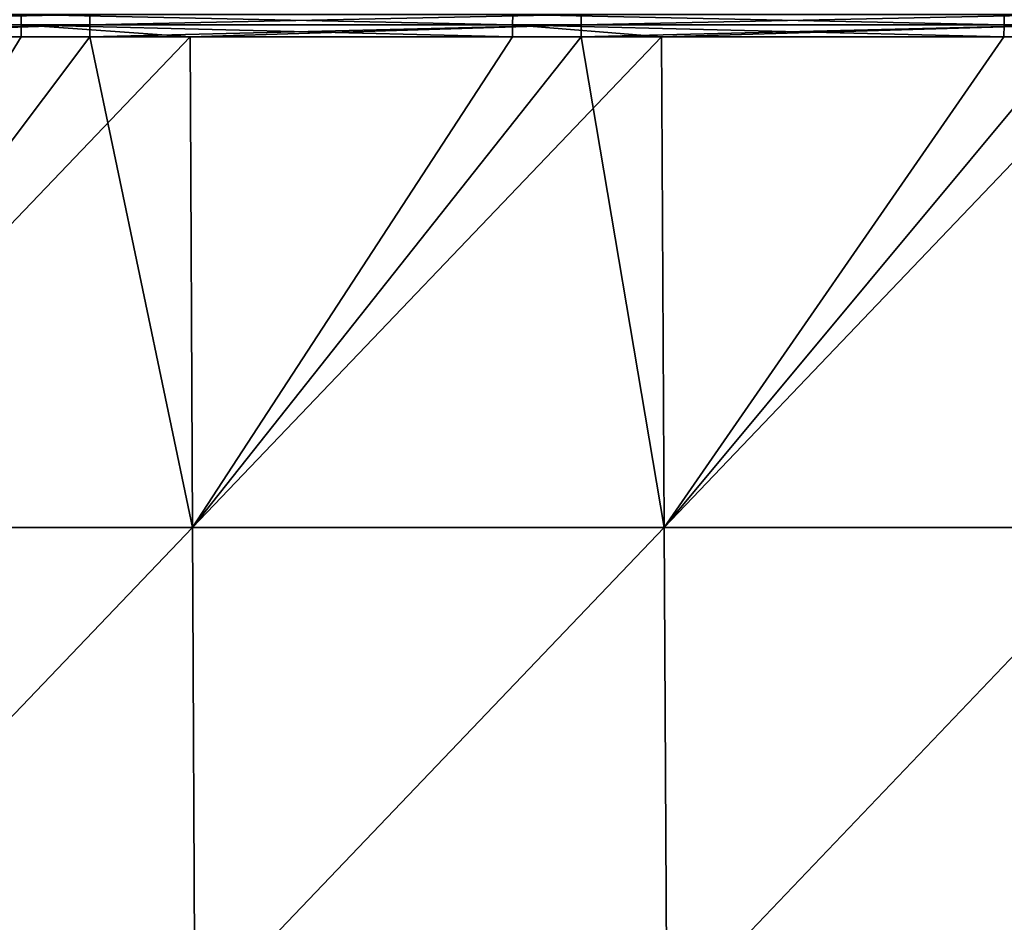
# Model space of a CAD drawing. Header units: millimetres. Extents: x -168 to 168, y -6 to 84.
# Tile 187 of 256: x 61 to 86, y 17 to 40. Entities that reach past the tile are written whole.
import ezdxf

# ---------------------------------------------------------------- set-up
doc = ezdxf.new("R2010")
doc.units = ezdxf.units.MM
doc.header["$LTSCALE"] = 65.185185
for name, color, linetype in [('107', 7, 'CONTINUOUS'), ('109', 7, 'CONTINUOUS'), ('110', 7, 'CONTINUOUS'), ('111', 7, 'CONTINUOUS')]:
    doc.layers.add(name, color=color, linetype=linetype)

msp = doc.modelspace()

# ---------------------------------------------------------------- linework, layer by layer
at = {"layer": '107', "linetype": 'CONTINUOUS'}
for points in [[(48.657, 39.86, -49.608), (48.659, 40.128, -49.476), (61.037, 39.86, -49.608), (48.657, 39.86, -49.608)], [(61.037, 39.86, -49.608), (48.659, 40.128, -49.476), (61.039, 40.128, -49.476), (61.037, 39.86, -49.608)], [(61.037, 39.86, -49.608), (61.039, 40.128, -49.476), (73.417, 39.86, -49.608), (61.037, 39.86, -49.608)], [(73.417, 39.86, -49.608), (61.039, 40.128, -49.476), (73.419, 40.128, -49.476), (73.417, 39.86, -49.608)], [(73.417, 39.86, -49.608), (73.419, 40.128, -49.476), (85.797, 39.86, -49.608), (73.417, 39.86, -49.608)], [(85.797, 39.86, -49.608), (73.419, 40.128, -49.476), (85.799, 40.128, -49.476), (85.797, 39.86, -49.608)], [(85.797, 39.86, -49.608), (85.799, 40.128, -49.476), (98.177, 39.86, -49.608), (85.797, 39.86, -49.608)], [(98.177, 39.86, -49.608), (85.799, 40.128, -49.476), (98.179, 40.128, -49.476), (98.177, 39.86, -49.608)], [(61.035, 39.565, -49.655), (48.657, 39.86, -49.608), (61.037, 39.86, -49.608), (61.035, 39.565, -49.655)], [(53.423, 39.565, -49.655), (48.657, 39.86, -49.608), (61.035, 39.565, -49.655), (53.423, 39.565, -49.655)], [(61.035, 39.565, -49.655), (61.037, 39.86, -49.608), (65.295, 39.565, -49.655), (61.035, 39.565, -49.655)], [(65.295, 39.565, -49.655), (61.037, 39.86, -49.608), (73.415, 39.565, -49.655), (65.295, 39.565, -49.655)], [(73.415, 39.565, -49.655), (61.037, 39.86, -49.608), (73.417, 39.86, -49.608), (73.415, 39.565, -49.655)], [(73.415, 39.565, -49.655), (73.417, 39.86, -49.608), (77.167, 39.565, -49.655), (73.415, 39.565, -49.655)], [(77.167, 39.565, -49.655), (73.417, 39.86, -49.608), (85.795, 39.565, -49.655), (77.167, 39.565, -49.655)], [(85.795, 39.565, -49.655), (73.417, 39.86, -49.608), (85.797, 39.86, -49.608), (85.795, 39.565, -49.655)], [(85.795, 39.565, -49.655), (85.797, 39.86, -49.608), (89.039, 39.565, -49.655), (85.795, 39.565, -49.655)], [(98.175, 39.565, -49.655), (85.797, 39.86, -49.608), (98.177, 39.86, -49.608), (98.175, 39.565, -49.655)], [(89.039, 39.565, -49.655), (85.797, 39.86, -49.608), (98.175, 39.565, -49.655), (89.039, 39.565, -49.655)]]:
    msp.add_3dface(points, dxfattribs=at)
at = {"layer": '109', "linetype": 'CONTINUOUS'}
for points in [[(53.423, 39.565, -49.655), (61.035, 39.565, -49.655), (53.47, 27.198, -49.763), (53.423, 39.565, -49.655)], [(53.47, 27.198, -49.763), (65.295, 39.565, -49.655), (65.352, 27.198, -49.763), (53.47, 27.198, -49.763)], [(61.035, 39.565, -49.655), (65.295, 39.565, -49.655), (53.47, 27.198, -49.763), (61.035, 39.565, -49.655)], [(65.295, 39.565, -49.655), (73.415, 39.565, -49.655), (65.352, 27.198, -49.763), (65.295, 39.565, -49.655)], [(73.415, 39.565, -49.655), (77.167, 39.565, -49.655), (65.352, 27.198, -49.763), (73.415, 39.565, -49.655)], [(65.352, 27.198, -49.763), (77.167, 39.565, -49.655), (77.234, 27.198, -49.763), (65.352, 27.198, -49.763)], [(77.167, 39.565, -49.655), (85.795, 39.565, -49.655), (77.234, 27.198, -49.763), (77.167, 39.565, -49.655)], [(85.795, 39.565, -49.655), (89.039, 39.565, -49.655), (77.234, 27.198, -49.763), (85.795, 39.565, -49.655)], [(77.234, 27.198, -49.763), (89.039, 39.565, -49.655), (89.116, 27.198, -49.763), (77.234, 27.198, -49.763)], [(53.47, 27.198, -49.763), (65.352, 27.198, -49.763), (53.516, 14.818, -49.871), (53.47, 27.198, -49.763)], [(65.352, 27.198, -49.763), (65.408, 14.818, -49.871), (53.516, 14.818, -49.871), (65.352, 27.198, -49.763)], [(65.352, 27.198, -49.763), (77.234, 27.198, -49.763), (65.408, 14.818, -49.871), (65.352, 27.198, -49.763)], [(77.234, 27.198, -49.763), (77.301, 14.818, -49.871), (65.408, 14.818, -49.871), (77.234, 27.198, -49.763)], [(77.234, 27.198, -49.763), (89.116, 27.198, -49.763), (77.301, 14.818, -49.871), (77.234, 27.198, -49.763)], [(89.116, 27.198, -49.763), (89.193, 14.818, -49.871), (77.301, 14.818, -49.871), (89.116, 27.198, -49.763)]]:
    msp.add_3dface(points, dxfattribs=at)
at = {"layer": '110', "linetype": 'CONTINUOUS'}
for points in [[(53.423, 39.565, 49.655), (53.47, 27.198, 49.763), (62.766, 39.565, 49.655), (53.423, 39.565, 49.655)], [(53.47, 27.198, 49.763), (65.352, 27.198, 49.763), (62.766, 39.565, 49.655), (53.47, 27.198, 49.763)], [(62.766, 39.565, 49.655), (65.352, 27.198, 49.763), (65.295, 39.565, 49.655), (62.766, 39.565, 49.655)], [(65.295, 39.565, 49.655), (65.352, 27.198, 49.763), (75.147, 39.565, 49.655), (65.295, 39.565, 49.655)], [(65.352, 27.198, 49.763), (77.234, 27.198, 49.763), (75.147, 39.565, 49.655), (65.352, 27.198, 49.763)], [(75.147, 39.565, 49.655), (77.234, 27.198, 49.763), (77.167, 39.565, 49.655), (75.147, 39.565, 49.655)], [(77.167, 39.565, 49.655), (77.234, 27.198, 49.763), (87.527, 39.565, 49.655), (77.167, 39.565, 49.655)], [(77.234, 27.198, 49.763), (89.116, 27.198, 49.763), (87.527, 39.565, 49.655), (77.234, 27.198, 49.763)], [(65.352, 27.198, 49.763), (53.47, 27.198, 49.763), (53.516, 14.818, 49.871), (65.352, 27.198, 49.763)], [(65.352, 27.198, 49.763), (53.516, 14.818, 49.871), (65.408, 14.818, 49.871), (65.352, 27.198, 49.763)], [(77.234, 27.198, 49.763), (65.352, 27.198, 49.763), (65.408, 14.818, 49.871), (77.234, 27.198, 49.763)], [(77.234, 27.198, 49.763), (65.408, 14.818, 49.871), (77.301, 14.818, 49.871), (77.234, 27.198, 49.763)], [(89.116, 27.198, 49.763), (77.234, 27.198, 49.763), (77.301, 14.818, 49.871), (89.116, 27.198, 49.763)], [(89.116, 27.198, 49.763), (77.301, 14.818, 49.871), (89.193, 14.818, 49.871), (89.116, 27.198, 49.763)]]:
    msp.add_3dface(points, dxfattribs=at)
at = {"layer": '111', "linetype": 'CONTINUOUS'}
for points in [[(50.386, 39.86, 49.608), (62.766, 40.128, 49.476), (50.386, 40.128, 49.476), (50.386, 39.86, 49.608)], [(62.766, 39.86, 49.608), (62.766, 40.128, 49.476), (50.386, 39.86, 49.608), (62.766, 39.86, 49.608)], [(62.766, 39.86, 49.608), (75.147, 40.128, 49.476), (62.766, 40.128, 49.476), (62.766, 39.86, 49.608)], [(75.147, 39.86, 49.608), (75.147, 40.128, 49.476), (62.766, 39.86, 49.608), (75.147, 39.86, 49.608)], [(75.147, 39.86, 49.608), (87.527, 40.128, 49.476), (75.147, 40.128, 49.476), (75.147, 39.86, 49.608)], [(87.527, 39.86, 49.608), (87.527, 40.128, 49.476), (75.147, 39.86, 49.608), (87.527, 39.86, 49.608)], [(50.386, 39.565, 49.655), (62.766, 39.86, 49.608), (50.386, 39.86, 49.608), (50.386, 39.565, 49.655)], [(50.386, 39.565, 49.655), (53.423, 39.565, 49.655), (62.766, 39.86, 49.608), (50.386, 39.565, 49.655)], [(53.423, 39.565, 49.655), (62.766, 39.565, 49.655), (62.766, 39.86, 49.608), (53.423, 39.565, 49.655)], [(62.766, 39.565, 49.655), (75.147, 39.86, 49.608), (62.766, 39.86, 49.608), (62.766, 39.565, 49.655)], [(62.766, 39.565, 49.655), (65.295, 39.565, 49.655), (75.147, 39.86, 49.608), (62.766, 39.565, 49.655)], [(65.295, 39.565, 49.655), (75.147, 39.565, 49.655), (75.147, 39.86, 49.608), (65.295, 39.565, 49.655)], [(75.147, 39.565, 49.655), (87.527, 39.86, 49.608), (75.147, 39.86, 49.608), (75.147, 39.565, 49.655)], [(75.147, 39.565, 49.655), (77.167, 39.565, 49.655), (87.527, 39.86, 49.608), (75.147, 39.565, 49.655)], [(77.167, 39.565, 49.655), (87.527, 39.565, 49.655), (87.527, 39.86, 49.608), (77.167, 39.565, 49.655)]]:
    msp.add_3dface(points, dxfattribs=at)

doc.saveas('drawing.dxf')
